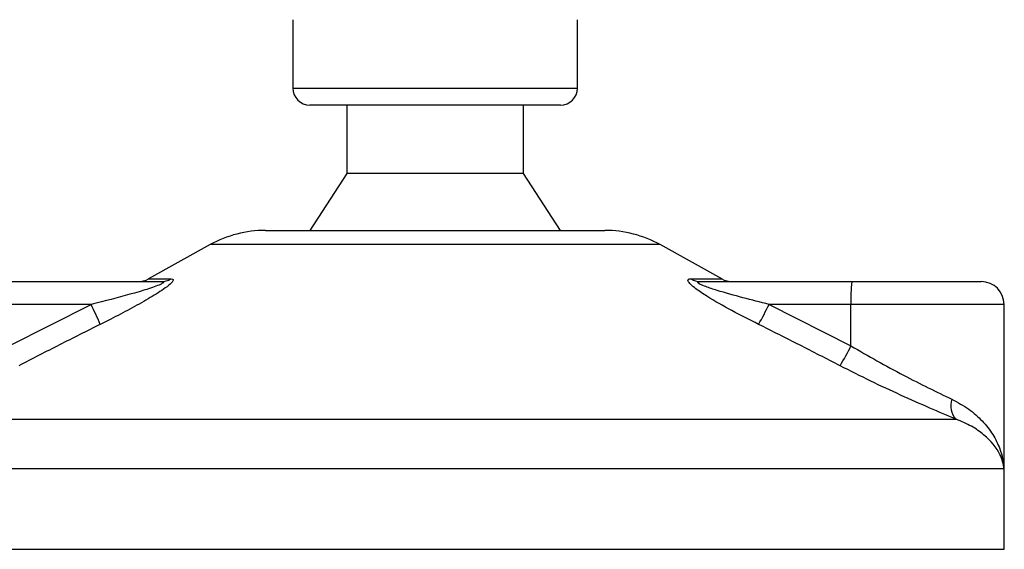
# Model space of a CAD drawing. Header units: millimetres. Extents: x 0 to 420, y 0 to 297.
# Tile 39 of 68: x 194.06 to 198.89, y 191.87 to 194.47. Entities that reach past the tile are written whole.
import ezdxf

# ---------------------------------------------------------------- set-up
doc = ezdxf.new("R2010")
doc.units = ezdxf.units.MM

msp = doc.modelspace()

# ---------------------------------------------------------------- linework, layer by layer
at = {"color": 7, "linetype": 'Continuous', "lineweight": 25}
for p, q in [((195.40081, 194.46977), (195.40081, 194.13495)), ((196.79587, 194.13495), (196.79587, 194.46977)), ((195.40081, 194.13495), (196.07415, 194.13495)), ((196.07415, 194.13495), (196.79587, 194.13495)), ((196.07705, 194.05125), (195.48451, 194.05125)), ((195.66587, 194.05125), (195.66587, 193.71644)), ((196.71217, 194.05125), (196.07705, 194.05125)), ((196.53081, 193.71644), (196.53081, 194.05125)), ((195.66587, 193.71644), (195.48451, 193.43742)), ((196.08334, 193.71644), (195.66587, 193.71644)), ((196.53081, 193.71644), (196.08334, 193.71644)), ((196.71217, 193.43742), (196.53081, 193.71644)), ((195.26601, 193.43742), (196.93067, 193.43742)), ((194.99564, 193.36755), (194.69363, 193.20029)), ((197.20104, 193.36755), (194.99564, 193.36755)), ((197.50305, 193.20029), (197.20104, 193.36755)), ((194.0136, 193.18631), (194.7545, 193.18631)), ((194.69363, 193.20029), (194.80431, 193.20029)), ((197.35137, 193.20029), (197.50305, 193.20029)), ((197.3996, 193.18631), (198.1405, 193.18631)), ((198.1405, 193.18631), (198.77561, 193.18631)), ((194.00973, 192.87194), (194.41115, 193.07471)), ((194.41115, 193.07471), (194.00973, 193.07471)), ((197.73521, 193.07471), (198.13663, 192.87194)), ((198.13663, 193.07471), (197.73521, 193.07471)), ((198.13663, 192.87194), (198.13663, 193.07471)), ((198.88722, 193.07471), (198.13663, 193.07471)), ((198.88722, 192.28512), (198.88722, 193.07471)), ((193.50295, 192.51264), (198.65168, 192.51264)), ((198.88678, 192.26856), (193.30822, 192.26856)), ((198.88846, 192.26856), (198.88678, 192.26856)), ((198.88846, 191.87496), (198.88846, 192.26856)), ((193.30822, 191.87496), (198.88846, 191.87496))]:
    msp.add_line(p, q, dxfattribs=at)
for centre, radius, start, end in [((195.48451, 194.13495), 0.0837, 180, 270), ((196.71217, 194.13495), 0.0837, 270, 0), ((195.26601, 192.8794), 0.55802, 90, 118.97971), ((196.93067, 192.8794), 0.55802, 61.02029, 90), ((194.63956, 193.29792), 0.1116, 270, 298.97971), ((194.75427, 193.28288), 0.09657, 270.13347, 301.2075), ((197.39992, 193.27763), 0.09131, 237.88298, 269.80326), ((197.55712, 193.29792), 0.1116, 241.02029, 270), ((198.94398, 193.10258), 0.80784, 174.05026, 181.9769), ((198.77561, 193.07471), 0.1116, 0, 90), ((193.2266, 192.46648), 1.33158, 22.54768, 27.17899), ((196.42989, 193.69827), 1.44661, 330.09662, 334.46582), ((196.90535, 193.48013), 1.3733, 329.07178, 333.71276), ((198.72125, 192.57785), 0.09535, 160.12241, 223.14649), ((198.60945, 192.26856), 0.27901, 0, 5.40863)]:
    msp.add_arc(centre, radius, start, end, dxfattribs=at)
for points, knots in [([(194.7545, 193.18631), (194.75737, 193.18623), (194.76198, 193.18609), (194.76602, 193.18478), (194.76707, 193.18277), (194.76446, 193.17981), (194.75918, 193.17646), (194.74606, 193.16993), (194.70894, 193.15594), (194.61245, 193.12632), (194.50746, 193.09872), (194.42853, 193.07904), (194.41115, 193.07471)], [0, 0, 0, 0, 0.0326282, 0.0525244, 0.0758401, 0.1000535, 0.1224526, 0.1468975, 0.2362249, 0.4244765, 0.873292, 1, 1, 1, 1]), ([(194.80431, 193.20029), (194.80843, 193.19972), (194.81674, 193.19858), (194.8135, 193.18826), (194.79723, 193.17145), (194.75845, 193.14231), (194.69032, 193.10043), (194.6022, 193.05157), (194.52255, 193.01021), (194.47371, 192.98575), (194.4564, 192.97708)], [0, 0, 0, 0, 0.0715734, 0.1443473, 0.2083354, 0.3096596, 0.4923301, 0.6911888, 0.8905251, 1, 1, 1, 1]), ([(197.68391, 192.97708), (197.63987, 192.9993), (197.55206, 193.0436), (197.44754, 193.10297), (197.38052, 193.14725), (197.34981, 193.17254), (197.33668, 193.1889), (197.33728, 193.19815), (197.34539, 193.20023), (197.35084, 193.20028), (197.35137, 193.20029)], [0, 0, 0, 0, 0.2791688, 0.5566156, 0.6991027, 0.7915598, 0.8614835, 0.9308082, 0.9932657, 1, 1, 1, 1]), ([(197.73521, 193.07471), (197.69238, 193.08549), (197.6063, 193.10715), (197.50185, 193.13615), (197.43229, 193.15875), (197.40182, 193.17086), (197.39035, 193.17726), (197.38617, 193.18078), (197.38516, 193.1832), (197.38772, 193.18533), (197.3926, 193.18612), (197.39731, 193.1863), (197.39907, 193.18631), (197.3996, 193.18631)], [0, 0, 0, 0, 0.3126385, 0.6283409, 0.7723225, 0.8532102, 0.8895986, 0.904004, 0.9304919, 0.9491875, 0.9821779, 0.994635, 1, 1, 1, 1]), ([(194.4564, 192.97708), (194.38988, 192.94377), (194.25628, 192.87687), (194.12338, 192.80859), (194.05665, 192.77431)], [0, 0, 0, 0, 0.4978543, 1, 1, 1, 1]), ([(198.08338, 192.77431), (198.01726, 192.8083), (197.88444, 192.87658), (197.75094, 192.94348), (197.68391, 192.97708)], [0, 0, 0, 0, 0.497852, 1, 1, 1, 1]), ([(198.13663, 192.87194), (198.17914, 192.84723), (198.26527, 192.79717), (198.3937, 192.72831), (198.5194, 192.66411), (198.59378, 192.62841), (198.63158, 192.61027)], [0, 0, 0, 0, 0.2465936, 0.4996913, 0.7457356, 1, 1, 1, 1]), ([(198.65168, 192.51264), (198.6099, 192.53011), (198.52485, 192.56567), (198.38193, 192.6292), (198.23279, 192.69879), (198.13364, 192.7489), (198.08338, 192.77431)], [0, 0, 0, 0, 0.2463531, 0.5014676, 0.7472632, 1, 1, 1, 1]), ([(198.63158, 192.61027), (198.66014, 192.59471), (198.7173, 192.56357), (198.78315, 192.50376), (198.83427, 192.43825), (198.873, 192.35948), (198.88501, 192.30199), (198.88677, 192.26885), (198.88678, 192.26856)], [0, 0, 0, 0, 0.181527, 0.3632884, 0.5522832, 0.7413623, 0.9977537, 1, 1, 1, 1]), ([(198.88678, 192.26856), (198.88677, 192.26877), (198.88482, 192.29245), (198.86862, 192.35086), (198.81089, 192.42202), (198.7301, 192.47913), (198.67798, 192.5014), (198.65168, 192.51264)], [0, 0, 0, 0, 0.00221506, 0.25809403, 0.63549996, 0.8160594, 1, 1, 1, 1]), ([(198.88201, 192.30975), (198.88494, 192.29626), (198.88791, 192.28257), (198.8868, 192.26877), (198.88678, 192.26856)], [0, 0, 0, 0, 0.9852732, 1, 1, 1, 1]), ([(198.88678, 192.26856), (198.8868, 192.26885), (198.8871, 192.2744), (198.88611, 192.2799), (198.88517, 192.28512)], [0, 0, 0, 0, 0.0519005, 1, 1, 1, 1])]:
    msp.add_open_spline(points, degree=3, knots=knots, dxfattribs=at)

doc.saveas('drawing.dxf')
